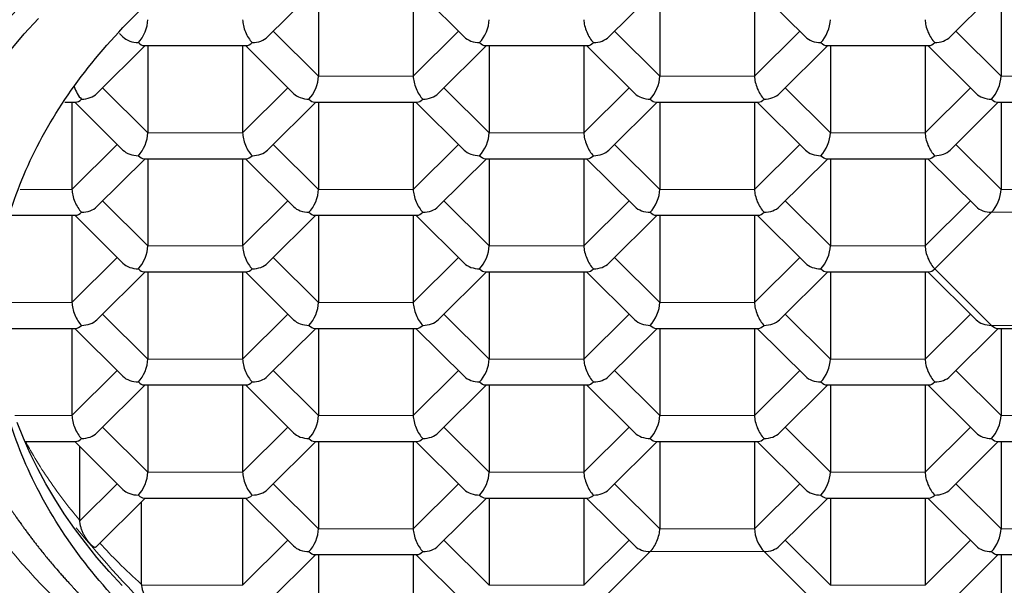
# Model space of a CAD drawing. Header units: millimetres. Extents: x 8 to 532, y 12 to 403.
# Tile 23 of 45: x 272.17 to 279.66, y 335.32 to 339.62. Entities that reach past the tile are written whole.
import ezdxf

# ---------------------------------------------------------------- set-up
doc = ezdxf.new("R2010")
doc.units = ezdxf.units.MM

msp = doc.modelspace()

# ---------------------------------------------------------------- linework, layer by layer
at = {"color": 7, "linetype": 'Continuous', "lineweight": 30}
for p, q in [((274.0553, 339.4903), (274.4224, 339.855)), ((274.443, 339.855), (274.443, 339.1913)), ((275.1647, 339.855), (275.1647, 339.1913)), ((275.1853, 339.855), (275.5524, 339.4903)), ((276.6534, 339.4903), (277.0204, 339.855)), ((277.0411, 339.855), (277.0411, 339.1913)), ((277.7628, 339.855), (277.7628, 339.1913)), ((277.7834, 339.855), (278.1505, 339.4903)), ((279.2514, 339.4903), (279.6185, 339.855)), ((279.6392, 339.855), (279.6392, 339.1913)), ((272.9275, 339.5169), (272.9543, 339.4903)), ((272.7562, 339.0601), (273.1233, 339.4248)), ((273.1132, 339.4248), (273.8964, 339.4248)), ((273.144, 339.4248), (273.144, 338.7611)), ((273.8657, 339.4248), (273.8657, 338.7611)), ((273.8863, 339.4248), (274.2534, 339.0601)), ((275.3543, 339.0601), (275.7214, 339.4248)), ((275.7113, 339.4248), (276.4945, 339.4248)), ((275.742, 339.4248), (275.742, 338.7611)), ((276.4637, 339.4248), (276.4637, 338.7611)), ((276.4844, 339.4248), (276.8514, 339.0601)), ((277.9524, 339.0601), (278.3195, 339.4248)), ((278.3093, 339.4248), (279.0926, 339.4248)), ((278.3401, 339.4248), (278.3401, 338.7611)), ((279.0618, 339.4248), (279.0618, 338.7611)), ((279.0824, 339.4248), (279.4495, 339.0601)), ((272.5119, 338.9946), (272.5974, 338.9946)), ((272.5666, 338.9946), (272.5666, 338.3309)), ((272.5872, 338.9946), (272.9543, 338.6299)), ((274.0553, 338.6299), (274.4224, 338.9946)), ((274.4122, 338.9946), (275.1955, 338.9946)), ((274.443, 338.9946), (274.443, 338.3309)), ((275.1647, 338.9946), (275.1647, 338.3309)), ((275.1853, 338.9946), (275.5524, 338.6299)), ((276.6534, 338.6299), (277.0204, 338.9946)), ((277.0103, 338.9946), (277.7935, 338.9946)), ((277.0411, 338.9946), (277.0411, 338.3309)), ((277.7628, 338.9946), (277.7628, 338.3309)), ((277.7834, 338.9946), (278.1505, 338.6299)), ((279.2514, 338.6299), (279.6185, 338.9946)), ((279.6084, 338.9946), (280.3916, 338.9946)), ((279.6392, 338.9946), (279.6392, 338.3309)), ((272.7562, 338.1997), (273.1233, 338.5644)), ((273.1132, 338.5644), (273.8964, 338.5644)), ((273.144, 338.5644), (273.144, 337.9007)), ((273.8657, 338.5644), (273.8657, 337.9007)), ((273.8863, 338.5644), (274.2534, 338.1997)), ((275.3543, 338.1997), (275.7214, 338.5644)), ((275.7113, 338.5644), (276.4945, 338.5644)), ((275.742, 338.5644), (275.742, 337.9007)), ((276.4637, 338.5644), (276.4637, 337.9007)), ((276.4844, 338.5644), (276.8514, 338.1997)), ((277.9524, 338.1997), (278.3195, 338.5644)), ((278.3093, 338.5644), (279.0926, 338.5644)), ((278.3401, 338.5644), (278.3401, 337.9007)), ((279.0618, 338.5644), (279.0618, 337.9007)), ((279.0824, 338.5644), (279.4495, 338.1997)), ((272.1045, 338.1342), (272.5974, 338.1342)), ((272.5666, 338.1342), (272.5666, 337.4706)), ((272.5872, 338.1342), (272.9543, 337.7695)), ((274.0553, 337.7695), (274.4224, 338.1342)), ((274.4122, 338.1342), (275.1955, 338.1342)), ((274.443, 338.1342), (274.443, 337.4706)), ((275.1647, 338.1342), (275.1647, 337.4706)), ((275.1853, 338.1342), (275.5524, 337.7695)), ((276.6534, 337.7695), (277.0204, 338.1342)), ((277.0103, 338.1342), (277.7935, 338.1342)), ((277.0411, 338.1342), (277.0411, 337.4706)), ((277.7628, 338.1342), (277.7628, 337.4706)), ((277.7834, 338.1342), (278.1505, 337.7695)), ((272.7562, 337.3394), (273.1233, 337.704)), ((273.1132, 337.704), (273.8964, 337.704)), ((273.144, 337.704), (273.144, 337.0404)), ((273.8657, 337.704), (273.8657, 337.0404)), ((273.8863, 337.704), (274.2534, 337.3394)), ((275.3543, 337.3394), (275.7214, 337.704)), ((275.7113, 337.704), (276.4945, 337.704)), ((275.742, 337.704), (275.742, 337.0404)), ((276.4637, 337.704), (276.4637, 337.0404)), ((276.4844, 337.704), (276.8514, 337.3394)), ((277.9524, 337.3394), (278.3195, 337.704)), ((278.3093, 337.704), (279.0926, 337.704)), ((278.3401, 337.704), (278.3401, 337.0404)), ((279.0618, 337.704), (279.0618, 337.0404)), ((279.0824, 337.704), (279.4495, 337.3394)), ((271.9859, 337.2739), (272.5974, 337.2739)), ((272.5666, 337.2739), (272.5666, 336.6102)), ((272.5872, 337.2739), (272.9543, 336.9092)), ((274.0553, 336.9092), (274.4224, 337.2739)), ((274.4122, 337.2739), (275.1955, 337.2739)), ((274.443, 337.2739), (274.443, 336.6102)), ((275.1647, 337.2739), (275.1647, 336.6102)), ((275.1853, 337.2739), (275.5524, 336.9092)), ((276.6534, 336.9092), (277.0204, 337.2739)), ((277.0103, 337.2739), (277.7935, 337.2739)), ((277.0411, 337.2739), (277.0411, 336.6102)), ((277.7628, 337.2739), (277.7628, 336.6102)), ((277.7834, 337.2739), (278.1505, 336.9092)), ((279.2514, 336.9092), (279.6185, 337.2739)), ((279.6084, 337.2739), (280.3916, 337.2739)), ((279.6392, 337.2739), (279.6392, 336.6102)), ((272.7562, 336.479), (273.1233, 336.8437)), ((273.1132, 336.8437), (273.8964, 336.8437)), ((273.144, 336.8437), (273.144, 336.18)), ((273.8657, 336.8437), (273.8657, 336.18)), ((273.8863, 336.8437), (274.2534, 336.479)), ((275.3543, 336.479), (275.7214, 336.8437)), ((275.7113, 336.8437), (276.4945, 336.8437)), ((275.742, 336.8437), (275.742, 336.18)), ((276.4637, 336.8437), (276.4637, 336.18)), ((276.4844, 336.8437), (276.8514, 336.479)), ((277.9524, 336.479), (278.3195, 336.8437)), ((278.3093, 336.8437), (279.0926, 336.8437)), ((278.3401, 336.8437), (278.3401, 336.18)), ((279.0618, 336.8437), (279.0618, 336.18)), ((279.0824, 336.8437), (279.4495, 336.479)), ((272.2077, 336.4135), (272.5974, 336.4135)), ((272.5872, 336.4135), (272.9543, 336.0488)), ((274.0553, 336.0488), (274.4224, 336.4135)), ((274.4122, 336.4135), (275.1955, 336.4135)), ((274.443, 336.4135), (274.443, 335.7498)), ((275.1647, 336.4135), (275.1647, 335.7498)), ((275.1853, 336.4135), (275.5524, 336.0488)), ((276.6534, 336.0488), (277.0204, 336.4135)), ((277.0103, 336.4135), (277.7935, 336.4135)), ((277.0411, 336.4135), (277.0411, 335.7498)), ((277.7628, 336.4135), (277.7628, 335.7498)), ((277.7834, 336.4135), (278.1505, 336.0488)), ((279.2514, 336.0488), (279.6185, 336.4135)), ((279.6084, 336.4135), (280.3916, 336.4135)), ((279.6392, 336.4135), (279.6392, 335.7498)), ((272.6242, 336.3768), (272.6242, 335.8144)), ((272.7501, 335.6125), (273.1233, 335.9833)), ((273.0942, 335.9544), (273.0942, 335.327)), ((273.1132, 335.9833), (273.8964, 335.9833)), ((273.8657, 335.9833), (273.8657, 335.3196)), ((273.8863, 335.9833), (274.2534, 335.6186)), ((275.3543, 335.6186), (275.7214, 335.9833)), ((275.7113, 335.9833), (276.4945, 335.9833)), ((275.742, 335.9833), (275.742, 335.3196)), ((276.4637, 335.9833), (276.4637, 335.3196)), ((276.4844, 335.9833), (276.8514, 335.6186)), ((277.9524, 335.6186), (278.3195, 335.9833)), ((278.3093, 335.9833), (279.0926, 335.9833)), ((278.3401, 335.9833), (278.3401, 335.3196)), ((279.0618, 335.9833), (279.0618, 335.3196)), ((279.0824, 335.9833), (279.4495, 335.6186)), ((274.0553, 335.1884), (274.4224, 335.5531)), ((274.4122, 335.5531), (275.1955, 335.5531)), ((274.443, 335.5531), (274.443, 334.8895)), ((275.1647, 335.5531), (275.1647, 334.8895)), ((275.1853, 335.5531), (275.5524, 335.1884)), ((279.2514, 335.1884), (279.6185, 335.5531)), ((279.6084, 335.5531), (280.3916, 335.5531)), ((279.6392, 335.5531), (279.6392, 334.8895))]:
    msp.add_line(p, q, dxfattribs=at)
at = {"color": 8, "linetype": 'Continuous', "lineweight": 0}
for p, q in [((274.0987, 339.5334), (274.443, 339.1913)), ((275.1647, 339.1913), (275.509, 339.5334)), ((276.6967, 339.5334), (277.0411, 339.1913)), ((277.7628, 339.1913), (278.1071, 339.5334)), ((279.2948, 339.5334), (279.6392, 339.1913)), ((274.443, 339.1913), (275.1647, 339.1913)), ((277.0411, 339.1913), (277.7628, 339.1913)), ((279.6392, 339.1913), (280.3608, 339.1913)), ((272.7996, 339.1032), (273.144, 338.7611)), ((273.8657, 338.7611), (274.21, 339.1032)), ((275.3977, 339.1032), (275.742, 338.7611)), ((276.4637, 338.7611), (276.8081, 339.1032)), ((277.9958, 339.1032), (278.3401, 338.7611)), ((279.0618, 338.7611), (279.4061, 339.1032)), ((273.144, 338.7611), (273.8657, 338.7611)), ((275.742, 338.7611), (276.4637, 338.7611)), ((278.3401, 338.7611), (279.0618, 338.7611)), ((272.5666, 338.3309), (272.9109, 338.673)), ((274.0987, 338.673), (274.443, 338.3309)), ((275.1647, 338.3309), (275.509, 338.673)), ((276.6967, 338.673), (277.0411, 338.3309)), ((277.7628, 338.3309), (278.1071, 338.673)), ((279.2948, 338.673), (279.6392, 338.3309)), ((272.1727, 338.3309), (272.5666, 338.3309)), ((274.443, 338.3309), (275.1647, 338.3309)), ((277.0411, 338.3309), (277.7628, 338.3309)), ((279.6392, 338.3309), (280.3608, 338.3309)), ((272.7996, 338.2428), (273.144, 337.9007)), ((273.8657, 337.9007), (274.21, 338.2428)), ((275.3977, 338.2428), (275.742, 337.9007)), ((276.4637, 337.9007), (276.8081, 338.2428)), ((277.9958, 338.2428), (278.3401, 337.9007)), ((279.0618, 337.9007), (279.4061, 338.2428)), ((279.567, 338.1568), (279.134, 337.7266)), ((280.433, 338.1568), (279.567, 338.1568)), ((273.144, 337.9007), (273.8657, 337.9007)), ((275.742, 337.9007), (276.4637, 337.9007)), ((278.3401, 337.9007), (279.0618, 337.9007)), ((272.5666, 337.4706), (272.9109, 337.8126)), ((274.0987, 337.8126), (274.443, 337.4706)), ((275.1647, 337.4706), (275.509, 337.8126)), ((276.6967, 337.8126), (277.0411, 337.4706)), ((277.7628, 337.4706), (278.1071, 337.8126)), ((279.134, 337.7266), (279.567, 337.2965)), ((271.9879, 337.4706), (272.5666, 337.4706)), ((274.443, 337.4706), (275.1647, 337.4706)), ((277.0411, 337.4706), (277.7628, 337.4706)), ((272.7996, 337.3825), (273.144, 337.0404)), ((273.8657, 337.0404), (274.21, 337.3825)), ((275.3977, 337.3825), (275.742, 337.0404)), ((276.4637, 337.0404), (276.8081, 337.3825)), ((277.9958, 337.3825), (278.3401, 337.0404)), ((279.0618, 337.0404), (279.4061, 337.3825)), ((279.567, 337.2965), (280.433, 337.2965)), ((273.144, 337.0404), (273.8657, 337.0404)), ((275.742, 337.0404), (276.4637, 337.0404)), ((278.3401, 337.0404), (279.0618, 337.0404)), ((272.5666, 336.6102), (272.9109, 336.9523)), ((274.0987, 336.9523), (274.443, 336.6102)), ((275.1647, 336.6102), (275.509, 336.9523)), ((276.6967, 336.9523), (277.0411, 336.6102)), ((277.7628, 336.6102), (278.1071, 336.9523)), ((279.2948, 336.9523), (279.6392, 336.6102)), ((272.1319, 336.6102), (272.5666, 336.6102)), ((274.443, 336.6102), (275.1647, 336.6102)), ((277.0411, 336.6102), (277.7628, 336.6102)), ((279.6392, 336.6102), (280.3608, 336.6102)), ((272.7996, 336.5221), (273.144, 336.18)), ((273.8657, 336.18), (274.21, 336.5221)), ((275.3977, 336.5221), (275.742, 336.18)), ((276.4637, 336.18), (276.8081, 336.5221)), ((277.9958, 336.5221), (278.3401, 336.18)), ((279.0618, 336.18), (279.4061, 336.5221)), ((273.144, 336.18), (273.8657, 336.18)), ((275.742, 336.18), (276.4637, 336.18)), ((278.3401, 336.18), (279.0618, 336.18)), ((272.6242, 335.807), (272.9109, 336.0919)), ((274.0987, 336.0919), (274.443, 335.7498)), ((275.1647, 335.7498), (275.509, 336.0919)), ((276.6967, 336.0919), (277.0411, 335.7498)), ((277.7628, 335.7498), (278.1071, 336.0919)), ((279.2948, 336.0919), (279.6392, 335.7498)), ((274.443, 335.7498), (275.1647, 335.7498)), ((277.0411, 335.7498), (277.7628, 335.7498)), ((279.6392, 335.7498), (280.3608, 335.7498)), ((273.8657, 335.3196), (274.21, 335.6617)), ((275.3977, 335.6617), (275.742, 335.3196)), ((276.4637, 335.3196), (276.8081, 335.6617)), ((277.9958, 335.6617), (278.3401, 335.3196)), ((279.0618, 335.3196), (279.4061, 335.6617)), ((276.9689, 335.5757), (276.5359, 335.1456)), ((277.8349, 335.5757), (276.9689, 335.5757)), ((278.2679, 335.1456), (277.8349, 335.5757)), ((273.0942, 335.3196), (273.8657, 335.3196)), ((275.742, 335.3196), (276.4637, 335.3196)), ((278.3401, 335.3196), (279.0618, 335.3196))]:
    msp.add_line(p, q, dxfattribs=at)
at = {"color": 7, "linetype": 'Continuous', "lineweight": 30, "flags": 128}
for points in [[(272.1024, 339.3958), (272.2037, 339.5136), (272.3104, 339.6299)], [(272.9475, 335.3175), (272.8497, 335.4241), (272.7568, 335.5322), (272.6688, 335.6416), (272.5859, 335.7524), (272.508, 335.8643), (272.4353, 335.9773), (272.3678, 336.0914), (272.3055, 336.2065), (272.2484, 336.3225), (272.1967, 336.4393), (272.1504, 336.5568)]]:
    msp.add_lwpolyline(points, dxfattribs=at)
at = {"color": 7, "linetype": 'Continuous', "lineweight": 30}
for centre, major_axis, ratio, start_param, end_param in [((273.0718, 339.5498), (0.0508, 0.1232), 0.416123, 3.922369, 5.493165), ((273.9378, 339.5498), (-0.0508, 0.1232), 0.416123, 0.79002, 2.360817), ((275.6699, 339.5498), (0.0508, 0.1232), 0.416123, 3.922369, 5.493165), ((276.5359, 339.5498), (-0.0508, 0.1232), 0.416123, 0.79002, 2.360817), ((278.2679, 339.5498), (0.0508, 0.1232), 0.416123, 3.922369, 5.493165), ((279.134, 339.5498), (-0.0508, 0.1232), 0.416123, 0.79002, 2.360817), ((273.0718, 339.5498), (0.1443, 0), 0.709406, 3.761702, 4.712389), ((273.9378, 339.5498), (0.1443, 0), 0.709406, 4.712389, 5.663076), ((275.6699, 339.5498), (0.1443, 0), 0.709406, 3.761702, 4.712389), ((276.5359, 339.5498), (0.1443, 0), 0.709406, 4.712389, 5.663076), ((278.2679, 339.5498), (0.1443, 0), 0.709406, 3.761702, 4.712389), ((279.134, 339.5498), (0.1443, 0), 0.709406, 4.712389, 5.663076), ((273.0718, 339.5498), (-0.0508, 0.1232), 0.416123, 2.360817, 2.971682), ((273.9378, 339.5498), (0.0508, 0.1232), 0.416123, 3.311504, 3.922369), ((275.6699, 339.5498), (-0.0508, 0.1232), 0.416123, 2.360817, 2.971682), ((276.5359, 339.5498), (0.0508, 0.1232), 0.416123, 3.311504, 3.922369), ((278.2679, 339.5498), (-0.0508, 0.1232), 0.416123, 2.360817, 2.971682), ((279.134, 339.5498), (0.0508, 0.1232), 0.416123, 3.311504, 3.922369), ((274.3708, 339.1196), (0.0508, 0.1232), 0.416123, 3.922369, 5.493165), ((275.2369, 339.1196), (-0.0508, 0.1232), 0.416123, 0.79002, 2.360817), ((276.9689, 339.1196), (0.0508, 0.1232), 0.416123, 3.922369, 5.493165), ((277.8349, 339.1196), (-0.0508, 0.1232), 0.416123, 0.79002, 2.360817), ((279.567, 339.1196), (0.0508, 0.1232), 0.416123, 3.922369, 5.493165), ((272.6388, 339.1196), (-0.0508, 0.1232), 0.416123, 1.452397, 2.360817), ((272.6388, 339.1196), (0.1443, 0), 0.709406, 4.712389, 5.663076), ((274.3708, 339.1196), (0.1443, 0), 0.709406, 3.761702, 4.712389), ((275.2369, 339.1196), (0.1443, 0), 0.709406, 4.712389, 5.663076), ((276.9689, 339.1196), (0.1443, 0), 0.709406, 3.761702, 4.712389), ((277.8349, 339.1196), (0.1443, 0), 0.709406, 4.712389, 5.663076), ((279.567, 339.1196), (0.1443, 0), 0.709406, 3.761702, 4.712389), ((272.6388, 339.1196), (0.0508, 0.1232), 0.416123, 3.311504, 3.922369), ((274.3708, 339.1196), (-0.0508, 0.1232), 0.416123, 2.360817, 2.971682), ((275.2369, 339.1196), (0.0508, 0.1232), 0.416123, 3.311504, 3.922369), ((276.9689, 339.1196), (-0.0508, 0.1232), 0.416123, 2.360817, 2.971682), ((277.8349, 339.1196), (0.0508, 0.1232), 0.416123, 3.311504, 3.922369), ((279.567, 339.1196), (-0.0508, 0.1232), 0.416123, 2.360817, 2.971682), ((273.0718, 338.6894), (0.0508, 0.1232), 0.416123, 3.922369, 5.493165), ((273.9378, 338.6894), (-0.0508, 0.1232), 0.416123, 0.79002, 2.360817), ((275.6699, 338.6894), (0.0508, 0.1232), 0.416123, 3.922369, 5.493165), ((276.5359, 338.6894), (-0.0508, 0.1232), 0.416123, 0.79002, 2.360817), ((278.2679, 338.6894), (0.0508, 0.1232), 0.416123, 3.922369, 5.493165), ((279.134, 338.6894), (-0.0508, 0.1232), 0.416123, 0.79002, 2.360817), ((273.0718, 338.6894), (0.1443, 0), 0.709406, 3.761702, 4.712389), ((273.0718, 338.6894), (-0.0508, 0.1232), 0.416123, 2.360817, 2.971682), ((273.9378, 338.6894), (0.0508, 0.1232), 0.416123, 3.311504, 3.922369), ((273.9378, 338.6894), (0.1443, 0), 0.709406, 4.712389, 5.663076), ((275.6699, 338.6894), (0.1443, 0), 0.709406, 3.761702, 4.712389), ((275.6699, 338.6894), (-0.0508, 0.1232), 0.416123, 2.360817, 2.971682), ((276.5359, 338.6894), (0.0508, 0.1232), 0.416123, 3.311504, 3.922369), ((276.5359, 338.6894), (0.1443, 0), 0.709406, 4.712389, 5.663076), ((278.2679, 338.6894), (0.1443, 0), 0.709406, 3.761702, 4.712389), ((278.2679, 338.6894), (-0.0508, 0.1232), 0.416123, 2.360817, 2.971682), ((279.134, 338.6894), (0.0508, 0.1232), 0.416123, 3.311504, 3.922369), ((279.134, 338.6894), (0.1443, 0), 0.709406, 4.712389, 5.663076), ((272.6388, 338.2592), (-0.0508, 0.1232), 0.416123, 0.79002, 2.360817), ((274.3708, 338.2592), (0.0508, 0.1232), 0.416123, 3.922369, 5.493165), ((275.2369, 338.2592), (-0.0508, 0.1232), 0.416123, 0.79002, 2.360817), ((276.9689, 338.2592), (0.0508, 0.1232), 0.416123, 3.922369, 5.493165), ((277.8349, 338.2592), (-0.0508, 0.1232), 0.416123, 0.79002, 2.360817), ((279.567, 338.2592), (0.0508, 0.1232), 0.416123, 3.922369, 5.493165), ((272.6388, 338.2592), (0.0508, 0.1232), 0.416123, 3.311504, 3.922369), ((272.6388, 338.2592), (0.1443, 0), 0.709406, 4.712389, 5.663076), ((274.3708, 338.2592), (0.1443, 0), 0.709406, 3.761702, 4.712389), ((274.3708, 338.2592), (-0.0508, 0.1232), 0.416123, 2.360817, 2.971682), ((275.2369, 338.2592), (0.0508, 0.1232), 0.416123, 3.311504, 3.922369), ((275.2369, 338.2592), (0.1443, 0), 0.709406, 4.712389, 5.663076), ((276.9689, 338.2592), (0.1443, 0), 0.709406, 3.761702, 4.712389), ((276.9689, 338.2592), (-0.0508, 0.1232), 0.416123, 2.360817, 2.971682), ((277.8349, 338.2592), (0.0508, 0.1232), 0.416123, 3.311504, 3.922369), ((277.8349, 338.2592), (0.1443, 0), 0.709406, 4.712389, 5.663076), ((279.567, 338.2592), (0.1443, 0), 0.709406, 3.761702, 4.712389), ((273.0718, 337.829), (0.0508, 0.1232), 0.416123, 3.922369, 5.493165), ((273.9378, 337.829), (-0.0508, 0.1232), 0.416123, 0.79002, 2.360817), ((275.6699, 337.829), (0.0508, 0.1232), 0.416123, 3.922369, 5.493165), ((276.5359, 337.829), (-0.0508, 0.1232), 0.416123, 0.79002, 2.360817), ((278.2679, 337.829), (0.0508, 0.1232), 0.416123, 3.922369, 5.493165), ((279.134, 337.829), (-0.0508, 0.1232), 0.416123, 0.79002, 2.360817), ((273.0718, 337.829), (0.1443, 0), 0.709406, 3.761702, 4.712389), ((273.9378, 337.829), (0.1443, 0), 0.709406, 4.712389, 5.663076), ((275.6699, 337.829), (0.1443, 0), 0.709406, 3.761702, 4.712389), ((276.5359, 337.829), (0.1443, 0), 0.709406, 4.712389, 5.663076), ((278.2679, 337.829), (0.1443, 0), 0.709406, 3.761702, 4.712389), ((273.0718, 337.829), (-0.0508, 0.1232), 0.416123, 2.360817, 2.971682), ((273.9378, 337.829), (0.0508, 0.1232), 0.416123, 3.311504, 3.922369), ((275.6699, 337.829), (-0.0508, 0.1232), 0.416123, 2.360817, 2.971682), ((276.5359, 337.829), (0.0508, 0.1232), 0.416123, 3.311504, 3.922369), ((278.2679, 337.829), (-0.0508, 0.1232), 0.416123, 2.360817, 2.971682), ((279.134, 337.829), (0.0508, 0.1232), 0.416123, 3.311504, 3.922369), ((272.6388, 337.3989), (-0.0508, 0.1232), 0.416123, 0.79002, 2.360817), ((274.3708, 337.3989), (0.0508, 0.1232), 0.416123, 3.922369, 5.493165), ((275.2369, 337.3989), (-0.0508, 0.1232), 0.416123, 0.79002, 2.360817), ((276.9689, 337.3989), (0.0508, 0.1232), 0.416123, 3.922369, 5.493165), ((277.8349, 337.3989), (-0.0508, 0.1232), 0.416123, 0.79002, 2.360817), ((272.6388, 337.3989), (0.1443, 0), 0.709406, 4.712389, 5.663076), ((274.3708, 337.3989), (0.1443, 0), 0.709406, 3.761702, 4.712389), ((275.2369, 337.3989), (0.1443, 0), 0.709406, 4.712389, 5.663076), ((276.9689, 337.3989), (0.1443, 0), 0.709406, 3.761702, 4.712389), ((277.8349, 337.3989), (0.1443, 0), 0.709406, 4.712389, 5.663076), ((279.567, 337.3989), (0.1443, 0), 0.709406, 3.761702, 4.712389), ((272.6388, 337.3989), (0.0508, 0.1232), 0.416123, 3.311504, 3.922369), ((274.3708, 337.3989), (-0.0508, 0.1232), 0.416123, 2.360817, 2.971682), ((275.2369, 337.3989), (0.0508, 0.1232), 0.416123, 3.311504, 3.922369), ((276.9689, 337.3989), (-0.0508, 0.1232), 0.416123, 2.360817, 2.971682), ((277.8349, 337.3989), (0.0508, 0.1232), 0.416123, 3.311504, 3.922369), ((279.567, 337.3989), (-0.0508, 0.1232), 0.416123, 2.360817, 2.971682), ((273.0718, 336.9687), (0.0508, 0.1232), 0.416123, 3.922369, 5.493165), ((273.9378, 336.9687), (-0.0508, 0.1232), 0.416123, 0.79002, 2.360817), ((275.6699, 336.9687), (0.0508, 0.1232), 0.416123, 3.922369, 5.493165), ((276.5359, 336.9687), (-0.0508, 0.1232), 0.416123, 0.79002, 2.360817), ((278.2679, 336.9687), (0.0508, 0.1232), 0.416123, 3.922369, 5.493165), ((279.134, 336.9687), (-0.0508, 0.1232), 0.416123, 0.79002, 2.360817), ((273.0718, 336.9687), (0.1443, 0), 0.709406, 3.761702, 4.712389), ((273.0718, 336.9687), (-0.0508, 0.1232), 0.416123, 2.360817, 2.971682), ((273.9378, 336.9687), (0.0508, 0.1232), 0.416123, 3.311504, 3.922369), ((273.9378, 336.9687), (0.1443, 0), 0.709406, 4.712389, 5.663076), ((275.6699, 336.9687), (0.1443, 0), 0.709406, 3.761702, 4.712389), ((275.6699, 336.9687), (-0.0508, 0.1232), 0.416123, 2.360817, 2.971682), ((276.5359, 336.9687), (0.0508, 0.1232), 0.416123, 3.311504, 3.922369), ((276.5359, 336.9687), (0.1443, 0), 0.709406, 4.712389, 5.663076), ((278.2679, 336.9687), (0.1443, 0), 0.709406, 3.761702, 4.712389), ((278.2679, 336.9687), (-0.0508, 0.1232), 0.416123, 2.360817, 2.971682), ((279.134, 336.9687), (0.0508, 0.1232), 0.416123, 3.311504, 3.922369), ((279.134, 336.9687), (0.1443, 0), 0.709406, 4.712389, 5.663076), ((272.6388, 336.5385), (-0.0508, 0.1232), 0.416123, 0.79002, 2.360817), ((274.3708, 336.5385), (0.0508, 0.1232), 0.416123, 3.922369, 5.493165), ((275.2369, 336.5385), (-0.0508, 0.1232), 0.416123, 0.79002, 2.360817), ((276.9689, 336.5385), (0.0508, 0.1232), 0.416123, 3.922369, 5.493165), ((277.8349, 336.5385), (-0.0508, 0.1232), 0.416123, 0.79002, 2.360817), ((279.567, 336.5385), (0.0508, 0.1232), 0.416123, 3.922369, 5.493165), ((272.6388, 336.5385), (0.1443, 0), 0.709406, 4.712389, 5.663076), ((274.3708, 336.5385), (0.1443, 0), 0.709406, 3.761702, 4.712389), ((275.2369, 336.5385), (0.1443, 0), 0.709406, 4.712389, 5.663076), ((276.9689, 336.5385), (0.1443, 0), 0.709406, 3.761702, 4.712389), ((277.8349, 336.5385), (0.1443, 0), 0.709406, 4.712389, 5.663076), ((279.567, 336.5385), (0.1443, 0), 0.709406, 3.761702, 4.712389), ((272.6388, 336.5385), (0.0508, 0.1232), 0.416123, 3.311504, 3.922369), ((274.3708, 336.5385), (-0.0508, 0.1232), 0.416123, 2.360817, 2.971682), ((275.2369, 336.5385), (0.0508, 0.1232), 0.416123, 3.311504, 3.922369), ((276.9689, 336.5385), (-0.0508, 0.1232), 0.416123, 2.360817, 2.971682), ((277.8349, 336.5385), (0.0508, 0.1232), 0.416123, 3.311504, 3.922369), ((279.567, 336.5385), (-0.0508, 0.1232), 0.416123, 2.360817, 2.971682), ((273.0718, 336.1083), (0.0508, 0.1232), 0.416123, 3.922369, 5.493165), ((273.9378, 336.1083), (-0.0508, 0.1232), 0.416123, 0.79002, 2.360817), ((275.6699, 336.1083), (0.0508, 0.1232), 0.416123, 3.922369, 5.493165), ((276.5359, 336.1083), (-0.0508, 0.1232), 0.416123, 0.79002, 2.360817), ((278.2679, 336.1083), (0.0508, 0.1232), 0.416123, 3.922369, 5.493165), ((279.134, 336.1083), (-0.0508, 0.1232), 0.416123, 0.79002, 2.360817), ((273.0718, 336.1083), (0.1443, 0), 0.709406, 3.761702, 4.712389), ((273.9378, 336.1083), (0.1443, 0), 0.709406, 4.712389, 5.663076), ((275.6699, 336.1083), (0.1443, 0), 0.709406, 3.761702, 4.712389), ((276.5359, 336.1083), (0.1443, 0), 0.709406, 4.712389, 5.663076), ((278.2679, 336.1083), (0.1443, 0), 0.709406, 3.761702, 4.712389), ((279.134, 336.1083), (0.1443, 0), 0.709406, 4.712389, 5.663076), ((273.0718, 336.1083), (-0.0508, 0.1232), 0.416123, 2.360817, 2.971682), ((273.9378, 336.1083), (0.0508, 0.1232), 0.416123, 3.311504, 3.922369), ((275.6699, 336.1083), (-0.0508, 0.1232), 0.416123, 2.360817, 2.971682), ((276.5359, 336.1083), (0.0508, 0.1232), 0.416123, 3.311504, 3.922369), ((278.2679, 336.1083), (-0.0508, 0.1232), 0.416123, 2.360817, 2.971682), ((279.134, 336.1083), (0.0508, 0.1232), 0.416123, 3.311504, 3.922369), ((274.3708, 335.6781), (0.0508, 0.1232), 0.416123, 3.922369, 5.493165), ((275.2369, 335.6781), (-0.0508, 0.1232), 0.416123, 0.79002, 2.360817), ((276.9689, 335.6781), (0.0508, 0.1232), 0.416123, 3.922367, 5.493165), ((277.8349, 335.6781), (-0.0508, 0.1232), 0.416123, 0.79002, 2.360813), ((279.567, 335.6781), (0.0508, 0.1232), 0.416123, 3.922369, 5.493165), ((274.3708, 335.6781), (0.1443, 0), 0.709406, 3.761702, 4.712389), ((275.2369, 335.6781), (0.1443, 0), 0.709406, 4.712389, 5.663076), ((276.9689, 335.6781), (0.1443, 0), 0.709406, 3.761702, 4.712388), ((277.8349, 335.6781), (0.1443, 0), 0.709406, 4.712387, 5.663076), ((279.567, 335.6781), (0.1443, 0), 0.709406, 3.761702, 4.712389), ((274.3708, 335.6781), (-0.0508, 0.1232), 0.416123, 2.360817, 2.971682), ((275.2369, 335.6781), (0.0508, 0.1232), 0.416123, 3.311504, 3.922369), ((279.567, 335.6781), (-0.0508, 0.1232), 0.416123, 2.360817, 2.971682)]:
    msp.add_ellipse(centre, major_axis=major_axis, ratio=ratio, start_param=start_param, end_param=end_param, dxfattribs=at)
at = {"color": 8, "linetype": 'Continuous', "lineweight": 0}
msp.add_open_spline([(270.65, 337.5628), (270.6654, 337.7968), (270.6963, 338.2648), (270.9447, 338.9548), (271.3365, 339.621), (271.8796, 340.252), (272.5609, 340.8369), (273.3697, 341.3658), (274.2918, 341.8297), (275.3116, 342.2205), (276.4117, 342.532), (277.5731, 342.7567), (278.7761, 342.8992), (279.592, 342.9169), (280, 342.9258)], degree=3, dxfattribs=at)
for points, knots in [([(280, 342.3687), (279.9178, 342.3683), (279.7533, 342.3674), (279.5067, 342.3613), (279.2604, 342.3516), (279.0146, 342.3379), (278.7711, 342.3205), (278.5298, 342.2994), (278.2911, 342.2747), (278.0536, 342.2464), (277.816, 342.2141), (277.5783, 342.1779), (277.3409, 342.1377), (277.1056, 342.0937), (276.8725, 342.046), (276.6418, 341.9946), (276.4137, 341.9396), (276.1883, 341.8809), (275.9659, 341.8187), (275.7465, 341.753), (275.5304, 341.6839), (275.3178, 341.6113), (275.1087, 341.5354), (274.9034, 341.4562), (274.7076, 341.376), (274.521, 341.2953), (274.3435, 341.2143), (274.1696, 341.1308), (273.9995, 341.0448), (273.8332, 340.9563), (273.666, 340.8628), (273.4986, 340.764), (273.3315, 340.6597), (273.1694, 340.5529), (273.0125, 340.4435), (272.8618, 340.3324), (272.7174, 340.2196), (272.5791, 340.1053), (272.4463, 339.9889), (272.3181, 339.8697), (272.1949, 339.7478), (272.0767, 339.623), (271.9647, 339.4965), (271.8587, 339.3682), (271.759, 339.2383), (271.6655, 339.1069), (271.5784, 338.9741), (271.4977, 338.8399), (271.4236, 338.7045), (271.356, 338.568), (271.2949, 338.4305), (271.2406, 338.292), (271.1929, 338.1528), (271.1531, 338.0167), (271.1206, 337.884), (271.0947, 337.7548), (271.0746, 337.6252), (271.0602, 337.4954), (271.0515, 337.3654), (271.0485, 337.2315), (271.0518, 337.0938), (271.062, 336.9523), (271.079, 336.811), (271.1028, 336.67), (271.1333, 336.5303), (271.1701, 336.392), (271.2132, 336.2551), (271.2628, 336.1189), (271.3191, 335.9826), (271.3824, 335.8464), (271.4527, 335.7103), (271.5295, 335.5753), (271.6128, 335.4416), (271.7025, 335.3093), (271.7985, 335.1784), (271.9008, 335.0492), (272.0093, 334.9216), (272.1239, 334.7957), (272.2445, 334.6717), (272.371, 334.5497), (272.5034, 334.4298), (272.6415, 334.312), (272.7812, 334.1996), (272.9218, 334.0925), (273.0629, 333.9907), (273.2085, 333.8909), (273.3584, 333.7932), (273.5126, 333.6978), (273.6756, 333.6019), (273.8477, 333.5058), (274.0294, 333.41), (274.2156, 333.317), (274.4061, 333.227), (274.5998, 333.1405), (274.7964, 333.0577), (274.9956, 332.9784), (275.1984, 332.9022), (275.4062, 332.8287), (275.6189, 332.758), (275.8363, 332.6903), (276.0569, 332.626), (276.2805, 332.5653), (276.507, 332.5081), (276.7362, 332.4545), (276.9678, 332.4046), (277.2018, 332.3584), (277.4379, 332.3159), (277.676, 332.2771), (277.9158, 332.2421), (278.1573, 332.211), (278.4001, 332.1837), (278.6374, 332.1609), (278.8689, 332.1422), (279.0942, 332.1274), (279.3202, 332.1159), (279.5466, 332.1077), (279.7732, 332.1026), (279.9244, 332.102), (280, 332.1016)], [0, 0, 0, 0, 0.008774, 0.017551, 0.02633, 0.035111, 0.043893, 0.052519, 0.061145, 0.069771, 0.078398, 0.087201, 0.096003, 0.104805, 0.113607, 0.122408, 0.131209, 0.14001, 0.14881, 0.15761, 0.16641, 0.175209, 0.184009, 0.192808, 0.201608, 0.209674, 0.21774, 0.225806, 0.233872, 0.241938, 0.250005, 0.258785, 0.267566, 0.276346, 0.285127, 0.293908, 0.302532, 0.311157, 0.319781, 0.328405, 0.337205, 0.346005, 0.354805, 0.363605, 0.372405, 0.381204, 0.390004, 0.398803, 0.407602, 0.416401, 0.425199, 0.433998, 0.442796, 0.451594, 0.45966, 0.467725, 0.47579, 0.483855, 0.49192, 0.499986, 0.508765, 0.517545, 0.526325, 0.535105, 0.543886, 0.552511, 0.561135, 0.56976, 0.578385, 0.587187, 0.595989, 0.604791, 0.613593, 0.622395, 0.631198, 0.64, 0.648802, 0.657604, 0.666406, 0.675208, 0.68401, 0.692811, 0.701612, 0.709679, 0.717746, 0.725813, 0.73388, 0.741946, 0.750012, 0.758791, 0.767571, 0.77635, 0.785129, 0.793908, 0.802531, 0.811153, 0.819776, 0.828398, 0.837197, 0.845996, 0.854795, 0.863595, 0.872394, 0.881194, 0.889995, 0.898795, 0.907596, 0.916397, 0.925197, 0.933998, 0.942799, 0.9516, 0.959668, 0.967735, 0.975802, 0.983868, 0.991934, 1, 1, 1, 1]), ([(275.7068, 333.3959), (275.5148, 333.4515), (274.8116, 333.6551), (273.7799, 334.1782), (272.6745, 334.9349), (271.87, 335.8107), (271.3668, 336.712), (271.3033, 337.3219), (271.274, 337.6035)], [0, 0, 0, 0, 0.071759, 0.262853, 0.453946, 0.64504, 0.836133, 1, 1, 1, 1]), ([(272.2119, 336.4135), (272.2318, 336.3775), (272.2829, 336.2852), (272.3778, 336.1391), (272.494, 335.975), (272.5808, 335.8679), (272.6242, 335.8144)], [0, 0, 0, 0, 0.175867, 0.450578, 0.725289, 1, 1, 1, 1]), ([(280, 332.981), (279.4693, 332.9983), (278.4079, 333.0329), (276.8775, 333.3096), (275.4652, 333.739), (274.2343, 334.3233), (273.2395, 334.9987), (272.803, 335.5144), (272.5987, 335.7558)], [0, 0, 0, 0, 0.170053, 0.340107, 0.51016, 0.680214, 0.850267, 1, 1, 1, 1]), ([(272.778, 335.6402), (272.8246, 335.5905), (272.9243, 335.4842), (273.0352, 335.3816), (273.0942, 335.327)], [0, 0, 0, 0, 0.467623, 1, 1, 1, 1])]:
    msp.add_open_spline(points, degree=3, knots=knots, dxfattribs=at)
at = {"color": 7, "linetype": 'Continuous', "lineweight": 30}
msp.add_open_spline([(280, 332.7551), (279.6498, 332.7627), (278.9495, 332.7779), (277.917, 332.9001), (276.9202, 333.093), (275.976, 333.3604), (275.1007, 333.6958), (274.3092, 334.0939), (273.6151, 334.5479), (273.0303, 335.05), (272.5647, 335.5915), (272.2263, 336.1633), (272.0209, 336.7555), (271.952, 337.358), (272.0209, 337.9606), (272.2263, 338.5528), (272.5647, 339.1245), (273.0303, 339.6661), (273.6151, 340.1681), (274.3092, 340.6221), (275.1007, 341.0203), (275.976, 341.3556), (276.9202, 341.623), (277.917, 341.8159), (278.9495, 341.9382), (279.6498, 341.9534), (280, 341.961)], degree=3, dxfattribs=at)
for points, knots in [([(270.6495, 337.5625), (270.6496, 337.5533), (270.6496, 337.534), (270.65, 337.5078), (270.6505, 337.4831), (270.6512, 337.4579), (270.652, 337.4335), (270.653, 337.4099), (270.6541, 337.3872), (270.6555, 337.3616), (270.6574, 337.3326), (270.6599, 337.2987), (270.6629, 337.2634), (270.6666, 337.224), (270.6713, 337.1803), (270.6773, 337.1314), (270.683, 337.0899), (270.688, 337.0565), (270.6918, 337.0319), (270.6957, 337.0079), (270.6995, 336.9856), (270.7029, 336.9666), (270.706, 336.9498), (270.7091, 336.9333), (270.7126, 336.9147), (270.7168, 336.8937), (270.7214, 336.8714), (270.7262, 336.8486), (270.7311, 336.8264), (270.7359, 336.8053), (270.7404, 336.7861), (270.7444, 336.769), (270.7481, 336.7539), (270.7517, 336.7394), (270.7564, 336.7205), (270.7628, 336.6957), (270.7709, 336.6657), (270.7794, 336.6349), (270.7882, 336.6044), (270.7971, 336.5744), (270.806, 336.5452), (270.8147, 336.5178), (270.8231, 336.4917), (270.8313, 336.4668), (270.8398, 336.4418), (270.8483, 336.4174), (270.8566, 336.3942), (270.8645, 336.3722), (270.8725, 336.3505), (270.8811, 336.3277), (270.8906, 336.303), (270.9009, 336.2767), (270.9117, 336.2498), (270.9225, 336.2235), (270.9336, 336.1972), (270.9446, 336.1713), (270.9552, 336.1469), (270.9636, 336.128), (270.9702, 336.1133), (270.976, 336.1006), (270.9829, 336.0856), (270.9916, 336.0667), (271.0017, 336.0453), (271.0125, 336.0227), (271.0226, 336.0018), (271.032, 335.9829), (271.0404, 335.9659), (271.0482, 335.9505), (271.0553, 335.9366), (271.0618, 335.924), (271.0681, 335.9117), (271.0751, 335.8983), (271.0835, 335.8823), (271.0935, 335.8637), (271.112, 335.8294), (271.139, 335.7807), (271.1668, 335.7326), (271.1863, 335.6996), (271.1967, 335.6824), (271.2054, 335.668), (271.2126, 335.6561), (271.2193, 335.6452), (271.2279, 335.6313), (271.2396, 335.6125), (271.2548, 335.5884), (271.269, 335.5663), (271.2813, 335.5473), (271.2912, 335.5322), (271.3017, 335.5164), (271.3127, 335.4999), (271.3242, 335.4827), (271.3362, 335.4651), (271.3478, 335.4482), (271.3584, 335.4328), (271.3674, 335.42), (271.3747, 335.4097), (271.3808, 335.401), (271.3866, 335.3928), (271.3929, 335.3839), (271.4029, 335.37), (271.4173, 335.35), (271.4372, 335.323), (271.4602, 335.292), (271.4866, 335.2571), (271.5105, 335.2262), (271.5301, 335.2012), (271.5433, 335.1846), (271.5543, 335.1708), (271.563, 335.1599), (271.5702, 335.1511), (271.5783, 335.1411), (271.5888, 335.1282), (271.6024, 335.1116), (271.6202, 335.0901), (271.6422, 335.0639), (271.6685, 335.033), (271.6972, 335), (271.7222, 334.9715), (271.7423, 334.9491), (271.7556, 334.9342), (271.7667, 334.9219), (271.7753, 334.9125), (271.7817, 334.9055), (271.7897, 334.8969), (271.8011, 334.8845), (271.8168, 334.8676), (271.8349, 334.8483), (271.8551, 334.8269), (271.8783, 334.8027), (271.9013, 334.7789), (271.9237, 334.7561), (271.9448, 334.7347), (271.9676, 334.712), (271.9921, 334.6878), (272.0181, 334.6624), (272.0424, 334.639), (272.0633, 334.6191), (272.0795, 334.6037), (272.0935, 334.5906), (272.1063, 334.5786), (272.119, 334.5669), (272.1342, 334.5528), (272.1521, 334.5364), (272.1727, 334.5176), (272.1942, 334.4983), (272.2177, 334.4773), (272.2442, 334.4539), (272.2689, 334.4323), (272.2908, 334.4134), (272.3092, 334.3976), (272.3281, 334.3815), (272.3466, 334.3659), (272.3631, 334.352), (272.377, 334.3405), (272.388, 334.3313), (272.3971, 334.3238), (272.4074, 334.3153), (272.421, 334.3042), (272.4391, 334.2894), (272.4607, 334.272), (272.4851, 334.2524), (272.5113, 334.2316), (272.5496, 334.2015), (272.5997, 334.1628), (272.6517, 334.1235), (272.6933, 334.0926), (272.7244, 334.0697), (272.755, 334.0475), (272.784, 334.0267), (272.8102, 334.008), (272.833, 333.9919), (272.8524, 333.9783), (272.8686, 333.967), (272.8806, 333.9587), (272.8893, 333.9527), (272.8968, 333.9475), (272.9059, 333.9413), (272.9176, 333.9332), (272.9321, 333.9233), (272.9505, 333.9108), (272.9728, 333.8958), (272.9978, 333.8791), (273.023, 333.8624), (273.0533, 333.8425), (273.088, 333.8198), (273.1269, 333.7949), (273.1646, 333.771), (273.2028, 333.747), (273.2433, 333.7219), (273.2792, 333.6999), (273.31, 333.6813), (273.3339, 333.6669), (273.3564, 333.6536), (273.3757, 333.6421), (273.3912, 333.633), (273.4027, 333.6262), (273.4107, 333.6215), (273.4168, 333.618), (273.4248, 333.6133), (273.437, 333.6063), (273.4544, 333.5962), (273.4758, 333.5838), (273.5014, 333.5693), (273.5308, 333.5526), (273.5641, 333.5339), (273.6013, 333.5133), (273.6426, 333.4906), (273.7354, 333.4403), (273.8805, 333.3644), (274.0801, 333.2658), (274.2848, 333.1702), (274.4506, 333.0973), (274.5746, 333.0449), (274.6537, 333.0122), (274.7308, 332.981), (274.804, 332.952), (274.8726, 332.9254), (274.9302, 332.9035), (274.9776, 332.8857), (275.0157, 332.8716), (275.0515, 332.8584), (275.085, 332.8462), (275.1163, 332.8349), (275.1446, 332.8248), (275.1675, 332.8167), (275.1842, 332.8108), (275.196, 332.8067), (275.2072, 332.8028), (275.2205, 332.7981), (275.2375, 332.7922), (275.2578, 332.7852), (275.2805, 332.7774), (275.305, 332.769), (275.3382, 332.7578), (275.3808, 332.7435), (275.4341, 332.7259), (275.4913, 332.7072), (275.5579, 332.686), (275.6345, 332.662), (275.7219, 332.6353), (275.8155, 332.6075), (275.9128, 332.5794), (276.0112, 332.5518), (276.1253, 332.5208), (276.2538, 332.4871), (276.3957, 332.4517), (276.5319, 332.4191), (276.6623, 332.3894), (276.7866, 332.3622), (276.8854, 332.3415), (276.9601, 332.3263), (277.0123, 332.3159), (277.0637, 332.3059), (277.1163, 332.2958), (277.1789, 332.2841), (277.2536, 332.2704), (277.3417, 332.2548), (277.437, 332.2386), (277.5395, 332.2219), (277.6494, 332.2047), (277.7642, 332.1878), (277.8836, 332.171), (278.0075, 332.1547), (278.1381, 332.1386), (278.2754, 332.1229), (278.4194, 332.1077), (278.5701, 332.0933), (278.7275, 332.0799), (278.8917, 332.0675), (279.0626, 332.0565), (279.2392, 332.0471), (279.4211, 332.0394), (279.6085, 332.0337), (279.8021, 332.03), (279.9334, 332.0296), (280, 332.0293)], [0, 0, 0, 0, 0.0025853, 0.0053812, 0.0083495, 0.0112513, 0.0140602, 0.016776, 0.0193782, 0.0218519, 0.0255095, 0.029254, 0.0331727, 0.0370828, 0.0422738, 0.0477065, 0.0533867, 0.0561028, 0.0588398, 0.061591, 0.0641145, 0.0662869, 0.0679621, 0.0697227, 0.0718025, 0.0742006, 0.0767399, 0.0792878, 0.0818443, 0.0841944, 0.0863885, 0.0883049, 0.0899438, 0.0914525, 0.0931888, 0.0963188, 0.0998228, 0.1033041, 0.1067515, 0.1101548, 0.1134614, 0.116664, 0.1194874, 0.1223133, 0.1251617, 0.1280061, 0.1306654, 0.1331056, 0.1355511, 0.1380946, 0.1409298, 0.1440443, 0.1471699, 0.1501972, 0.1531262, 0.1562892, 0.1591572, 0.161598, 0.1628511, 0.1642858, 0.1660293, 0.1680815, 0.1708696, 0.1735422, 0.1759852, 0.1781985, 0.1801823, 0.1819473, 0.1836405, 0.1850916, 0.186393, 0.1879608, 0.1898452, 0.1920462, 0.1945638, 0.2020327, 0.2093832, 0.2117783, 0.2138725, 0.2156015, 0.2169654, 0.2181572, 0.2195183, 0.2220125, 0.2249408, 0.2282792, 0.2300313, 0.2318702, 0.233796, 0.2358086, 0.237908, 0.2400942, 0.2422641, 0.2441293, 0.2457384, 0.2469945, 0.2479505, 0.2489447, 0.2500372, 0.2512278, 0.2541099, 0.2574494, 0.2612944, 0.2656545, 0.2705294, 0.272941, 0.2750627, 0.2768069, 0.2781735, 0.2791791, 0.2801699, 0.2819761, 0.2840867, 0.2865017, 0.2901644, 0.2941306, 0.2983799, 0.3029122, 0.3051436, 0.3071073, 0.3087017, 0.3099268, 0.3107826, 0.3114435, 0.3133151, 0.3156377, 0.3180925, 0.3209067, 0.3240848, 0.327688, 0.3303368, 0.3331829, 0.3362261, 0.3394665, 0.342904, 0.3464682, 0.3489369, 0.351014, 0.3527164, 0.3543191, 0.355919, 0.3575162, 0.3600975, 0.3626716, 0.3652507, 0.3681134, 0.3713745, 0.3750341, 0.377127, 0.379331, 0.3816459, 0.383942, 0.3859195, 0.38754, 0.3888417, 0.3898248, 0.390745, 0.392465, 0.3945773, 0.3970818, 0.3999778, 0.4030323, 0.4060596, 0.4130874, 0.4199639, 0.4234066, 0.4268102, 0.4301746, 0.433365, 0.4361913, 0.4386113, 0.4406788, 0.4423939, 0.4437567, 0.4444695, 0.4451585, 0.4461161, 0.4473527, 0.4488683, 0.4506628, 0.4531359, 0.4558233, 0.4584292, 0.4609487, 0.465148, 0.469083, 0.4727673, 0.4765486, 0.4805788, 0.484858, 0.4872178, 0.4896467, 0.4919073, 0.4937899, 0.4952946, 0.4964047, 0.4971503, 0.4976208, 0.4981705, 0.4994663, 0.5011445, 0.5032051, 0.5056479, 0.5084729, 0.5116195, 0.5151345, 0.519018, 0.5232679, 0.5411403, 0.5590606, 0.5770291, 0.5950462, 0.6017852, 0.6085285, 0.6150205, 0.6210921, 0.6267433, 0.6319744, 0.6352606, 0.6383563, 0.6412616, 0.6439765, 0.6465009, 0.648835, 0.6508184, 0.652006, 0.6528705, 0.6536428, 0.6547095, 0.6560766, 0.6577117, 0.6595672, 0.6615208, 0.66357, 0.6674672, 0.6716692, 0.6761762, 0.6809879, 0.6873089, 0.6940888, 0.7013272, 0.7089558, 0.7164816, 0.7238072, 0.7349143, 0.7455275, 0.755647, 0.7652731, 0.774406, 0.7830461, 0.7869483, 0.7907411, 0.7944245, 0.798159, 0.8021648, 0.8080045, 0.8143409, 0.821174, 0.8285038, 0.8363302, 0.8446532, 0.8529553, 0.8616989, 0.8708837, 0.8805098, 0.890577, 0.9010854, 0.9120347, 0.9234249, 0.9352559, 0.9475275, 0.9600088, 0.9729147, 0.9862452, 1, 1, 1, 1]), ([(271.6377, 336.8371), (271.6395, 336.8315), (271.6446, 336.8158), (271.6529, 336.7916), (271.6619, 336.7657), (271.6696, 336.7441), (271.676, 336.7266), (271.6832, 336.7073), (271.692, 336.6837), (271.7027, 336.6561), (271.7128, 336.6303), (271.7222, 336.6069), (271.7315, 336.5844), (271.7401, 336.5638), (271.7496, 336.5415), (271.7609, 336.5154), (271.7751, 336.4834), (271.7908, 336.4489), (271.8072, 336.4141), (271.8232, 336.3807), (271.8376, 336.3515), (271.8502, 336.3264), (271.8603, 336.3065), (271.8693, 336.2891), (271.8781, 336.2723), (271.8878, 336.254), (271.8987, 336.2335), (271.9111, 336.2108), (271.9254, 336.1849), (271.9418, 336.1559), (271.9598, 336.1244), (271.9787, 336.0922), (271.9971, 336.0615), (272.0141, 336.0338), (272.0281, 336.0112), (272.0397, 335.9926), (272.0501, 335.9763), (272.0613, 335.9589), (272.0741, 335.9391), (272.0884, 335.9174), (272.1032, 335.8952), (272.1172, 335.8744), (272.1301, 335.8555), (272.1418, 335.8385), (272.1526, 335.823), (272.1623, 335.8092), (272.1716, 335.796), (272.1829, 335.7802), (272.1974, 335.7602), (272.2147, 335.7365), (272.233, 335.7117), (272.2515, 335.6872), (272.2699, 335.663), (272.2881, 335.6394), (272.306, 335.6165), (272.3271, 335.5899), (272.3518, 335.5593), (272.3805, 335.5242), (272.4106, 335.4883), (272.4434, 335.4498), (272.4745, 335.4141), (272.5026, 335.3825), (272.5254, 335.3571), (272.5466, 335.3339), (272.5657, 335.3132), (272.5823, 335.2954), (272.5968, 335.2801), (272.6116, 335.2644), (272.6296, 335.2456), (272.6515, 335.2229), (272.676, 335.1979), (272.7013, 335.1724), (272.7235, 335.1503), (272.7413, 335.1328), (272.7537, 335.1207), (272.764, 335.1106), (272.7738, 335.1011), (272.7845, 335.0908), (272.7968, 335.0791), (272.813, 335.0637), (272.8331, 335.0448), (272.8572, 335.0223), (272.8832, 334.9983), (272.911, 334.9731), (272.9361, 334.9505), (272.9567, 334.9322), (272.9712, 334.9194), (272.9826, 334.9095), (272.9922, 334.901), (273.0017, 334.8928), (273.0159, 334.8805), (273.036, 334.8633), (273.0632, 334.8402), (273.095, 334.8135), (273.1239, 334.7896), (273.1486, 334.7694), (273.1675, 334.7541), (273.1861, 334.7392), (273.2029, 334.7258), (273.2167, 334.7148), (273.2275, 334.7063), (273.2398, 334.6966), (273.2562, 334.6838), (273.2789, 334.6662), (273.3058, 334.6456), (273.3364, 334.6223), (273.3707, 334.5966), (273.4029, 334.5728), (273.4319, 334.5516), (273.455, 334.5349), (273.4754, 334.5202), (273.4907, 334.5093), (273.502, 334.5014), (273.5111, 334.4949), (273.5208, 334.4881), (273.5338, 334.4789), (273.5507, 334.4672), (273.5719, 334.4525), (273.5951, 334.4365), (273.6194, 334.42), (273.6479, 334.4007), (273.6808, 334.3788), (273.7181, 334.3542), (273.7553, 334.33), (273.791, 334.3071), (273.8235, 334.2865), (273.8506, 334.2695), (273.8729, 334.2556), (273.892, 334.2438), (273.9111, 334.232), (273.9312, 334.2198), (273.9526, 334.2068), (273.9756, 334.193), (274.0019, 334.1773), (274.0327, 334.1591), (274.0687, 334.1381), (274.1032, 334.1181), (274.1348, 334.1001), (274.16, 334.0858), (274.1823, 334.0733), (274.1999, 334.0635), (274.2135, 334.0559), (274.2253, 334.0494), (274.2377, 334.0426), (274.2524, 334.0346), (274.2694, 334.0253), (274.2902, 334.014), (274.3146, 334.0009), (274.3418, 333.9863), (274.3696, 333.9717), (274.4205, 333.945), (274.4944, 333.907), (274.5879, 333.8604), (274.6758, 333.8178), (274.7564, 333.7798), (274.8324, 333.7448), (274.8995, 333.7146), (274.958, 333.6887), (275.009, 333.6665), (275.059, 333.6452), (275.1091, 333.624), (275.1512, 333.6066), (275.185, 333.5927), (275.2103, 333.5824), (275.2358, 333.5721), (275.2611, 333.562), (275.2845, 333.5527), (275.3042, 333.5449), (275.3188, 333.5392), (275.3294, 333.535), (275.3385, 333.5315), (275.3492, 333.5273), (275.363, 333.522), (275.3802, 333.5153), (275.4009, 333.5074), (275.4268, 333.4975), (275.4584, 333.4856), (275.4963, 333.4714), (275.5391, 333.4557), (275.5872, 333.4381), (275.6409, 333.4189), (275.7003, 333.3981), (275.7647, 333.3759), (275.8332, 333.3527), (275.9046, 333.3292), (275.978, 333.3055), (276.0744, 333.2752), (276.1955, 333.2384), (276.3432, 333.1956), (276.4974, 333.1531), (276.6582, 333.1112), (276.7967, 333.0771), (276.9109, 333.0503), (276.9988, 333.0304), (277.086, 333.0112), (277.1698, 332.9934), (277.2439, 332.9782), (277.3083, 332.9653), (277.3635, 332.9545), (277.4067, 332.9463), (277.4389, 332.9402), (277.4607, 332.9362), (277.4799, 332.9326), (277.4957, 332.9298), (277.5076, 332.9276), (277.516, 332.9261), (277.5219, 332.925), (277.5277, 332.924), (277.5353, 332.9226), (277.546, 332.9207), (277.5612, 332.918), (277.5816, 332.9144), (277.6076, 332.9098), (277.6384, 332.9045), (277.676, 332.8982), (277.7209, 332.8907), (277.7736, 332.8821), (277.8325, 332.8728), (277.8978, 332.8628), (277.9695, 332.8521), (278.0475, 332.841), (278.1314, 332.8296), (278.2209, 332.8179), (278.3162, 332.8062), (278.4178, 332.7945), (278.5256, 332.7828), (278.6397, 332.7714), (278.7602, 332.7604), (278.8871, 332.7499), (279.0225, 332.74), (279.1668, 332.7308), (279.3201, 332.7227), (279.4804, 332.716), (279.6475, 332.7109), (279.8215, 332.7076), (279.9398, 332.7071), (280, 332.7069)], [0, 0, 0, 0, 0.0022545, 0.0063016, 0.0098032, 0.0127596, 0.0151712, 0.0170402, 0.0209846, 0.025106, 0.0282444, 0.0315622, 0.0347647, 0.0375933, 0.0401044, 0.0440385, 0.0484459, 0.0534511, 0.0584906, 0.0630779, 0.0675028, 0.0708424, 0.07369, 0.0759091, 0.0782332, 0.0808444, 0.0837427, 0.086965, 0.0905939, 0.0948348, 0.0994648, 0.104172, 0.1087794, 0.1128116, 0.1162386, 0.1186572, 0.1209347, 0.1233997, 0.126313, 0.1296568, 0.1329976, 0.1361487, 0.1388706, 0.1414221, 0.1437277, 0.1457733, 0.1476031, 0.1496464, 0.1528872, 0.1566104, 0.1603605, 0.1640777, 0.1677617, 0.1713691, 0.17487, 0.1782644, 0.1836078, 0.1890137, 0.1945291, 0.2003439, 0.2070551, 0.211341, 0.2153549, 0.2190959, 0.2224333, 0.2252768, 0.2276266, 0.229829, 0.2328599, 0.2367372, 0.2408497, 0.2450322, 0.2492376, 0.2516854, 0.2536807, 0.2552236, 0.2566809, 0.2583875, 0.2603432, 0.2625481, 0.2660419, 0.2698342, 0.2738634, 0.2781295, 0.2826283, 0.2853246, 0.2875034, 0.2891648, 0.2904465, 0.2918417, 0.2933944, 0.2967958, 0.3007787, 0.3054151, 0.3107222, 0.313323, 0.3160589, 0.3188451, 0.3212432, 0.3231906, 0.3246875, 0.3258039, 0.3283967, 0.331564, 0.3353053, 0.3395477, 0.3442315, 0.3493565, 0.3526357, 0.3559253, 0.3586591, 0.3607814, 0.36202, 0.3631178, 0.3643976, 0.3658614, 0.3682716, 0.3710571, 0.3741709, 0.3773361, 0.3805073, 0.3852375, 0.3899812, 0.3947382, 0.3993615, 0.4034325, 0.4069258, 0.4094604, 0.4116905, 0.4140234, 0.4164929, 0.4190988, 0.4218411, 0.4249235, 0.4286637, 0.4329867, 0.4378922, 0.4410557, 0.4442143, 0.4468485, 0.4489335, 0.4504436, 0.4516375, 0.4530751, 0.4547864, 0.4567715, 0.4590302, 0.4620436, 0.4652548, 0.4684435, 0.4716092, 0.4827278, 0.4935535, 0.5029073, 0.5117288, 0.5199977, 0.5277153, 0.5334934, 0.538921, 0.5442167, 0.5495468, 0.5549112, 0.557558, 0.5602131, 0.5628765, 0.565548, 0.5681099, 0.5701594, 0.5716629, 0.5726207, 0.5734367, 0.5745048, 0.5759261, 0.5777005, 0.579828, 0.5823086, 0.5856852, 0.5895521, 0.5939091, 0.598756, 0.6042068, 0.6101674, 0.6166377, 0.6235365, 0.6306052, 0.6378243, 0.6451937, 0.6588979, 0.6730929, 0.6877784, 0.7029541, 0.7186195, 0.7266359, 0.7347746, 0.7429865, 0.7507276, 0.7578471, 0.7633054, 0.7683324, 0.7729281, 0.7750643, 0.7770898, 0.7788565, 0.7802812, 0.7813639, 0.7821046, 0.782548, 0.7829696, 0.7836628, 0.7846274, 0.7858635, 0.7877904, 0.7901415, 0.7929167, 0.7961161, 0.8002919, 0.8050215, 0.8103051, 0.8161424, 0.8225335, 0.8294784, 0.8369768, 0.8448624, 0.8532794, 0.862228, 0.8717078, 0.8817188, 0.8922608, 0.9033336, 0.9149371, 0.9276618, 0.9409683, 0.9548559, 0.9693242, 0.9843725, 1, 1, 1, 1]), ([(272.6248, 335.8146), (272.6248, 335.8071), (272.625, 335.7922), (272.6303, 335.7671), (272.6373, 335.7458), (272.6443, 335.7292), (272.6516, 335.7136), (272.6616, 335.6949), (272.6746, 335.674), (272.6886, 335.6542), (272.6975, 335.6436), (272.7021, 335.6381)], [0, 0, 0, 0, 0.127515, 0.252637, 0.376331, 0.438051, 0.499786, 0.612714, 0.733299, 0.862211, 1, 1, 1, 1]), ([(272.7021, 335.6381), (272.7067, 335.6332), (272.7157, 335.6233), (272.7275, 335.6138), (272.7377, 335.6089), (272.7452, 335.6084), (272.7486, 335.6116), (272.7498, 335.6128)], [0, 0, 0, 0, 0.219502, 0.439153, 0.658731, 0.878197, 1, 1, 1, 1]), ([(273.0956, 335.3267), (273.0957, 335.3199), (273.0959, 335.3095), (273.0995, 335.2938), (273.1034, 335.281), (273.1085, 335.2674), (273.1136, 335.2563), (273.1178, 335.2477), (273.121, 335.2419), (273.1243, 335.236), (273.1278, 335.2301), (273.1322, 335.2231), (273.1379, 335.2145), (273.1454, 335.2039), (273.1544, 335.1921), (273.1657, 335.1783), (273.1777, 335.165), (273.1889, 335.1538), (273.1952, 335.1482), (273.1979, 335.1459)], [0, 0, 0, 0, 0.107543, 0.164802, 0.224897, 0.288204, 0.355045, 0.382847, 0.411275, 0.440343, 0.470063, 0.50045, 0.548172, 0.605708, 0.673072, 0.750273, 0.855336, 0.93858, 1, 1, 1, 1])]:
    msp.add_open_spline(points, degree=3, knots=knots, dxfattribs=at)

doc.saveas('drawing.dxf')
